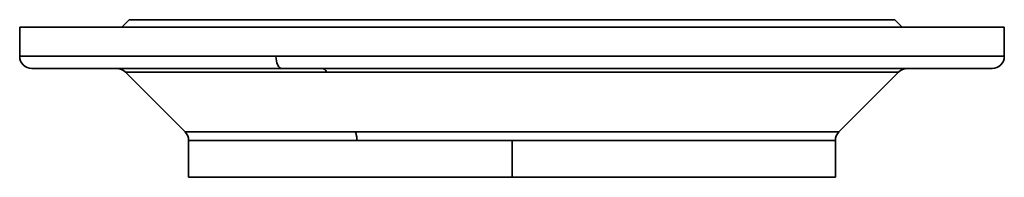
# Model space of a CAD drawing. Header units: inches. Extents: x 4301 to 6879, y 356 to 3146.
# Tile 4 of 16: x 5413 to 5818, y 1102 to 1166. Entities that reach past the tile are written whole.
import ezdxf

# ---------------------------------------------------------------- set-up
doc = ezdxf.new("R2010")
doc.units = ezdxf.units.IN
doc.header["$MEASUREMENT"] = 0

msp = doc.modelspace()

# ---------------------------------------------------------------- linework, layer by layer
at = {"color": 7, "lineweight": 35, "ltscale": 0.106066}
for p, q in [((5457.91, 1166.4), (5454.91, 1163.4)), ((5775.91, 1163.4), (5772.91, 1166.4)), ((5772.91, 1166.4), (5775.91, 1163.4))]:
    msp.add_line(p, q, dxfattribs=at)
at = {"color": 7, "lineweight": 35}
for p, q in [((5772.91, 1166.4), (5457.91, 1166.4)), ((5817.91, 1163.4), (5412.91, 1163.4)), ((5457.96, 1163.4), (5429.96, 1163.4)), ((5503.9, 1163.4), (5475.9, 1163.4)), ((5503.9, 1163.4), (5555.47, 1163.4)), ((5583.47, 1163.4), (5555.47, 1163.4)), ((5583.47, 1163.4), (5647.35, 1163.4)), ((5675.35, 1163.4), (5647.35, 1163.4)), ((5675.35, 1163.4), (5726.92, 1163.4)), ((5754.92, 1163.4), (5726.92, 1163.4)), ((5800.86, 1163.4), (5772.86, 1163.4)), ((5412.91, 1151.4), (5518.32, 1151.4)), ((5412.91, 1151.4), (5518.32, 1151.4)), ((5518.32, 1151.4), (5817.91, 1151.4)), ((5518.32, 1151.4), (5793.12, 1151.4)), ((5793.12, 1151.4), (5817.91, 1151.4)), ((5520.72, 1146.4), (5417.91, 1146.4)), ((5457.96, 1146.4), (5429.96, 1146.4)), ((5452.84, 1146.4), (5429.96, 1146.4)), ((5429.96, 1146.4), (5452.84, 1146.4)), ((5429.96, 1146.4), (5457.96, 1146.4)), ((5537.47, 1146.4), (5452.84, 1146.4)), ((5503.9, 1146.4), (5475.9, 1146.4)), ((5475.9, 1146.4), (5503.9, 1146.4)), ((5788.73, 1146.4), (5520.72, 1146.4)), ((5758.08, 1146.4), (5537.47, 1146.4)), ((5583.47, 1146.4), (5555.47, 1146.4)), ((5555.47, 1146.4), (5583.47, 1146.4)), ((5675.35, 1146.4), (5647.35, 1146.4)), ((5647.35, 1146.4), (5675.35, 1146.4)), ((5754.92, 1146.4), (5726.92, 1146.4)), ((5726.92, 1146.4), (5754.92, 1146.4)), ((5800.86, 1146.4), (5772.86, 1146.4)), ((5772.86, 1146.4), (5800.86, 1146.4)), ((5777.94, 1146.4), (5812.91, 1146.4)), ((5800.86, 1146.4), (5777.98, 1146.4)), ((5777.98, 1146.4), (5800.86, 1146.4)), ((5456.37, 1144.94), (5480.94, 1120.37)), ((5539.16, 1144.94), (5456.37, 1144.94)), ((5456.37, 1144.94), (5539.16, 1144.94)), ((5480.94, 1120.37), (5456.37, 1144.94)), ((5774.44, 1144.94), (5539.16, 1144.94)), ((5539.16, 1144.94), (5754.98, 1144.94)), ((5749.87, 1120.37), (5774.44, 1144.94)), ((5774.44, 1144.94), (5749.87, 1120.37)), ((5480.94, 1120.37), (5550.94, 1120.37)), ((5550.94, 1120.37), (5480.94, 1120.37)), ((5550.94, 1120.37), (5749.87, 1120.37)), ((5749.87, 1120.37), (5550.94, 1120.37)), ((5482.41, 1116.83), (5551.64, 1116.83)), ((5551.64, 1116.83), (5482.41, 1116.83)), ((5551.64, 1116.83), (5615.41, 1116.83)), ((5615.41, 1116.83), (5551.64, 1116.83)), ((5748.41, 1116.83), (5615.41, 1116.83)), ((5615.41, 1116.83), (5748.41, 1116.83)), ((5482.41, 1101.76), (5551.64, 1101.76)), ((5551.64, 1101.76), (5615.41, 1101.76)), ((5615.41, 1101.76), (5748.41, 1101.76))]:
    msp.add_line(p, q, dxfattribs=at)
at = {"color": 7, "lineweight": 35, "ltscale": 0.018961}
for p, q in [((5458.67, 1166.4), (5457.91, 1166.4)), ((5772.91, 1166.4), (5772.15, 1166.4))]:
    msp.add_line(p, q, dxfattribs=at)
at = {"color": 7, "lineweight": 35, "ltscale": 0.056697}
for p, q in [((5460.93, 1166.4), (5458.67, 1166.4)), ((5772.15, 1166.4), (5769.88, 1166.4))]:
    msp.add_line(p, q, dxfattribs=at)
at = {"color": 7, "lineweight": 35, "ltscale": 0.09389}
msp.add_line((5464.69, 1166.4), (5460.93, 1166.4), dxfattribs=at)
at = {"color": 7, "lineweight": 35, "ltscale": 0.130177}
for p, q in [((5469.9, 1166.4), (5464.69, 1166.4)), ((5766.13, 1166.4), (5760.92, 1166.4))]:
    msp.add_line(p, q, dxfattribs=at)
at = {"color": 7, "lineweight": 35, "ltscale": 0.165211}
for p, q in [((5476.51, 1166.4), (5469.9, 1166.4)), ((5760.92, 1166.4), (5754.31, 1166.4))]:
    msp.add_line(p, q, dxfattribs=at)
at = {"color": 7, "lineweight": 35, "ltscale": 0.198653}
for p, q in [((5484.45, 1166.4), (5476.51, 1166.4)), ((5754.31, 1166.4), (5746.36, 1166.4))]:
    msp.add_line(p, q, dxfattribs=at)
at = {"color": 7, "lineweight": 35, "ltscale": 0.230183}
for p, q in [((5493.66, 1166.4), (5484.45, 1166.4)), ((5746.36, 1166.4), (5737.16, 1166.4))]:
    msp.add_line(p, q, dxfattribs=at)
at = {"color": 7, "lineweight": 35, "ltscale": 0.259496}
for p, q in [((5504.04, 1166.4), (5493.66, 1166.4)), ((5737.16, 1166.4), (5726.78, 1166.4))]:
    msp.add_line(p, q, dxfattribs=at)
at = {"color": 7, "lineweight": 35, "ltscale": 0.28631}
for p, q in [((5515.49, 1166.4), (5504.04, 1166.4)), ((5726.78, 1166.4), (5715.33, 1166.4))]:
    msp.add_line(p, q, dxfattribs=at)
at = {"color": 7, "lineweight": 35, "ltscale": 0.310365}
for p, q in [((5527.91, 1166.4), (5515.49, 1166.4)), ((5715.33, 1166.4), (5702.91, 1166.4))]:
    msp.add_line(p, q, dxfattribs=at)
at = {"color": 7, "lineweight": 35, "ltscale": 0.331433}
for p, q in [((5541.16, 1166.4), (5527.91, 1166.4)), ((5702.91, 1166.4), (5689.65, 1166.4))]:
    msp.add_line(p, q, dxfattribs=at)
at = {"color": 7, "lineweight": 35, "ltscale": 0.349309}
for p, q in [((5555.14, 1166.4), (5541.16, 1166.4)), ((5689.65, 1166.4), (5675.68, 1166.4))]:
    msp.add_line(p, q, dxfattribs=at)
at = {"color": 7, "lineweight": 35, "ltscale": 0.36382}
for p, q in [((5569.69, 1166.4), (5555.14, 1166.4)), ((5675.68, 1166.4), (5661.13, 1166.4))]:
    msp.add_line(p, q, dxfattribs=at)
at = {"color": 7, "lineweight": 35, "ltscale": 0.374828}
for p, q in [((5584.68, 1166.4), (5569.69, 1166.4)), ((5661.13, 1166.4), (5646.14, 1166.4))]:
    msp.add_line(p, q, dxfattribs=at)
at = {"color": 7, "lineweight": 35, "ltscale": 0.382227}
for p, q in [((5599.97, 1166.4), (5584.68, 1166.4)), ((5646.14, 1166.4), (5630.85, 1166.4))]:
    msp.add_line(p, q, dxfattribs=at)
at = {"color": 7, "lineweight": 35, "ltscale": 0.385942}
for p, q in [((5615.41, 1166.4), (5599.97, 1166.4)), ((5630.85, 1166.4), (5615.41, 1166.4))]:
    msp.add_line(p, q, dxfattribs=at)
at = {"color": 7, "lineweight": 35, "ltscale": 0.093889}
msp.add_line((5769.88, 1166.4), (5766.13, 1166.4), dxfattribs=at)
at = {"color": 7, "lineweight": 35, "ltscale": 0.3}
for p, q in [((5412.91, 1151.4), (5412.91, 1163.4)), ((5412.91, 1151.4), (5412.91, 1163.4)), ((5817.91, 1163.4), (5817.91, 1151.4)), ((5817.91, 1151.4), (5817.91, 1163.4))]:
    msp.add_line(p, q, dxfattribs=at)
at = {"color": 7, "lineweight": 35, "ltscale": 0.024377}
for p, q in [((5412.91, 1163.4), (5413.88, 1163.4)), ((5816.93, 1163.4), (5817.91, 1163.4))]:
    msp.add_line(p, q, dxfattribs=at)
at = {"color": 7, "lineweight": 35, "ltscale": 0.072897}
for p, q in [((5413.88, 1163.4), (5416.8, 1163.4)), ((5814.02, 1163.4), (5816.93, 1163.4))]:
    msp.add_line(p, q, dxfattribs=at)
at = {"color": 7, "lineweight": 35, "ltscale": 0.120715}
for p, q in [((5416.8, 1163.4), (5421.63, 1163.4)), ((5809.19, 1163.4), (5814.02, 1163.4))]:
    msp.add_line(p, q, dxfattribs=at)
at = {"color": 7, "lineweight": 35, "ltscale": 0.16737}
msp.add_line((5421.63, 1163.4), (5428.32, 1163.4), dxfattribs=at)
at = {"color": 7, "lineweight": 35, "ltscale": 0.212414}
msp.add_line((5428.32, 1163.4), (5436.82, 1163.4), dxfattribs=at)
at = {"color": 7, "lineweight": 35, "ltscale": 0.255412}
for p, q in [((5436.82, 1163.4), (5447.04, 1163.4)), ((5783.78, 1163.4), (5794, 1163.4))]:
    msp.add_line(p, q, dxfattribs=at)
at = {"color": 7, "lineweight": 35, "ltscale": 0.29595}
msp.add_line((5447.04, 1163.4), (5458.87, 1163.4), dxfattribs=at)
at = {"color": 7, "lineweight": 35, "ltscale": 0.448511}
for p, q in [((5457.96, 1163.4), (5475.9, 1163.4)), ((5754.92, 1163.4), (5772.86, 1163.4))]:
    msp.add_line(p, q, dxfattribs=at)
at = {"color": 7, "lineweight": 35, "ltscale": 0.333637}
msp.add_line((5458.87, 1163.4), (5472.22, 1163.4), dxfattribs=at)
at = {"color": 7, "lineweight": 35, "ltscale": 0.368111}
for p, q in [((5472.22, 1163.4), (5486.94, 1163.4)), ((5743.87, 1163.4), (5758.6, 1163.4))]:
    msp.add_line(p, q, dxfattribs=at)
at = {"color": 7, "lineweight": 35, "ltscale": 0.399042}
for p, q in [((5486.94, 1163.4), (5502.91, 1163.4)), ((5727.91, 1163.4), (5743.87, 1163.4))]:
    msp.add_line(p, q, dxfattribs=at)
at = {"color": 7, "lineweight": 35, "ltscale": 0.426129}
for p, q in [((5502.91, 1163.4), (5519.95, 1163.4)), ((5710.87, 1163.4), (5727.91, 1163.4))]:
    msp.add_line(p, q, dxfattribs=at)
at = {"color": 7, "lineweight": 35, "ltscale": 0.44911}
for p, q in [((5519.95, 1163.4), (5537.91, 1163.4)), ((5692.9, 1163.4), (5710.87, 1163.4))]:
    msp.add_line(p, q, dxfattribs=at)
at = {"color": 7, "lineweight": 35, "ltscale": 0.467769}
for p, q in [((5537.91, 1163.4), (5556.63, 1163.4)), ((5674.19, 1163.4), (5692.9, 1163.4))]:
    msp.add_line(p, q, dxfattribs=at)
at = {"color": 7, "lineweight": 35, "ltscale": 0.481921}
for p, q in [((5556.63, 1163.4), (5575.9, 1163.4)), ((5654.91, 1163.4), (5674.19, 1163.4))]:
    msp.add_line(p, q, dxfattribs=at)
at = {"color": 7, "lineweight": 35, "ltscale": 0.491434}
for p, q in [((5575.9, 1163.4), (5595.56, 1163.4)), ((5635.26, 1163.4), (5654.91, 1163.4))]:
    msp.add_line(p, q, dxfattribs=at)
at = {"color": 7, "lineweight": 35, "ltscale": 0.496211}
for p, q in [((5595.56, 1163.4), (5615.41, 1163.4)), ((5615.41, 1163.4), (5635.26, 1163.4))]:
    msp.add_line(p, q, dxfattribs=at)
at = {"color": 7, "lineweight": 35, "ltscale": 0.333638}
msp.add_line((5758.6, 1163.4), (5771.94, 1163.4), dxfattribs=at)
at = {"color": 7, "lineweight": 35, "ltscale": 0.295949}
msp.add_line((5771.94, 1163.4), (5783.78, 1163.4), dxfattribs=at)
at = {"color": 7, "lineweight": 35, "ltscale": 0.212413}
msp.add_line((5794, 1163.4), (5802.49, 1163.4), dxfattribs=at)
at = {"color": 7, "lineweight": 35, "ltscale": 0.167371}
msp.add_line((5802.49, 1163.4), (5809.19, 1163.4), dxfattribs=at)
at = {"color": 7, "lineweight": 35, "ltscale": 0.027592}
msp.add_line((5419.01, 1146.4), (5417.91, 1146.4), dxfattribs=at)
at = {"color": 7, "lineweight": 35, "ltscale": 0.05177}
msp.add_line((5422.56, 1146.4), (5420.49, 1146.4), dxfattribs=at)
at = {"color": 7, "lineweight": 35, "ltscale": 0.057277}
msp.add_line((5424.85, 1146.4), (5422.56, 1146.4), dxfattribs=at)
at = {"color": 7, "lineweight": 35, "ltscale": 0.246538}
msp.add_line((5454.35, 1146.4), (5444.48, 1146.4), dxfattribs=at)
at = {"color": 7, "lineweight": 35, "ltscale": 0.136719}
msp.add_line((5464.94, 1146.4), (5459.47, 1146.4), dxfattribs=at)
at = {"color": 7, "lineweight": 35, "ltscale": 0.140061}
msp.add_line((5475.98, 1146.4), (5470.38, 1146.4), dxfattribs=at)
at = {"color": 7, "lineweight": 35, "ltscale": 0.144069}
msp.add_line((5487.25, 1146.4), (5481.48, 1146.4), dxfattribs=at)
at = {"color": 7, "lineweight": 35, "ltscale": 0.14224}
msp.add_line((5498.55, 1146.4), (5492.86, 1146.4), dxfattribs=at)
at = {"color": 7, "lineweight": 35, "ltscale": 0.136485}
msp.add_line((5504.01, 1146.4), (5498.55, 1146.4), dxfattribs=at)
at = {"color": 7, "lineweight": 35, "ltscale": 0.39892}
msp.add_line((5536.68, 1146.4), (5520.72, 1146.4), dxfattribs=at)
at = {"color": 7, "lineweight": 35, "ltscale": 0.429056}
msp.add_line((5553.84, 1146.4), (5536.68, 1146.4), dxfattribs=at)
at = {"color": 7, "lineweight": 35, "ltscale": 0.455678}
msp.add_line((5572.07, 1146.4), (5553.84, 1146.4), dxfattribs=at)
at = {"color": 7, "lineweight": 35, "ltscale": 0.477527}
msp.add_line((5591.17, 1146.4), (5572.07, 1146.4), dxfattribs=at)
at = {"color": 7, "lineweight": 35, "ltscale": 0.493422}
msp.add_line((5610.91, 1146.4), (5591.17, 1146.4), dxfattribs=at)
at = {"color": 7, "lineweight": 35, "ltscale": 0.239632}
msp.add_line((5620.49, 1146.4), (5610.91, 1146.4), dxfattribs=at)
at = {"color": 7, "lineweight": 35, "ltscale": 0.208929}
msp.add_line((5631, 1146.4), (5622.64, 1146.4), dxfattribs=at)
at = {"color": 7, "lineweight": 35, "ltscale": 0.496735}
msp.add_line((5671.01, 1146.4), (5651.14, 1146.4), dxfattribs=at)
at = {"color": 7, "lineweight": 35, "ltscale": 0.481868}
msp.add_line((5690.29, 1146.4), (5671.01, 1146.4), dxfattribs=at)
at = {"color": 7, "lineweight": 35, "ltscale": 0.45945}
msp.add_line((5708.67, 1146.4), (5690.29, 1146.4), dxfattribs=at)
at = {"color": 7, "lineweight": 35, "ltscale": 0.430347}
msp.add_line((5725.88, 1146.4), (5708.67, 1146.4), dxfattribs=at)
at = {"color": 7, "lineweight": 35, "ltscale": 0.395726}
msp.add_line((5741.71, 1146.4), (5725.88, 1146.4), dxfattribs=at)
at = {"color": 7, "lineweight": 35, "ltscale": 0.356967}
msp.add_line((5755.99, 1146.4), (5741.71, 1146.4), dxfattribs=at)
at = {"color": 7, "lineweight": 35, "ltscale": 0.31553}
msp.add_line((5768.61, 1146.4), (5755.99, 1146.4), dxfattribs=at)
at = {"color": 7, "lineweight": 35, "ltscale": 0.497461}
msp.add_line((5777.98, 1146.4), (5758.08, 1146.4), dxfattribs=at)
at = {"color": 7, "lineweight": 35, "ltscale": 0.272847}
msp.add_line((5779.52, 1146.4), (5768.61, 1146.4), dxfattribs=at)
at = {"color": 7, "lineweight": 35, "ltscale": 0.230228}
msp.add_line((5788.73, 1146.4), (5779.52, 1146.4), dxfattribs=at)
at = {"color": 7, "lineweight": 35, "ltscale": 0.000949}
msp.add_line((5792.85, 1146.4), (5792.81, 1146.4), dxfattribs=at)
at = {"color": 7, "lineweight": 35, "ltscale": 0.000731}
msp.add_line((5800.03, 1146.4), (5800, 1146.4), dxfattribs=at)
at = {"color": 7, "lineweight": 35, "ltscale": 0.013353}
msp.add_line((5806.21, 1146.4), (5805.68, 1146.4), dxfattribs=at)
at = {"color": 7, "lineweight": 35, "ltscale": 0.035661}
msp.add_line((5811.42, 1146.4), (5809.99, 1146.4), dxfattribs=at)
at = {"color": 7, "lineweight": 35, "ltscale": 0.01188}
msp.add_line((5812.86, 1146.4), (5812.38, 1146.4), dxfattribs=at)
at = {"color": 7, "lineweight": 35, "ltscale": 0.486717}
msp.add_line((5754.98, 1144.94), (5774.44, 1144.94), dxfattribs=at)
at = {"color": 7, "lineweight": 35, "ltscale": 0.376749}
for p, q in [((5482.41, 1116.83), (5482.41, 1101.76)), ((5615.41, 1101.76), (5615.41, 1116.83)), ((5615.41, 1101.76), (5615.41, 1116.83)), ((5748.41, 1116.83), (5748.41, 1101.76))]:
    msp.add_line(p, q, dxfattribs=at)
at = {"color": 7, "lineweight": 35}
for points in [[(5550.94, 1120.37), (5551.03, 1120.18), (5551.1, 1119.99), (5551.18, 1119.8), (5551.25, 1119.59), (5551.31, 1119.38), (5551.37, 1119.17), (5551.42, 1118.95), (5551.45, 1118.82), (5551.47, 1118.69), (5551.5, 1118.56), (5551.52, 1118.43), (5551.56, 1118.16), (5551.59, 1117.89), (5551.61, 1117.62), (5551.63, 1117.36), (5551.64, 1117.09), (5551.64, 1116.83)], [(5551.64, 1116.83), (5551.64, 1117.11), (5551.63, 1117.39), (5551.61, 1117.66), (5551.58, 1117.94), (5551.57, 1118.08), (5551.55, 1118.22), (5551.51, 1118.45), (5551.47, 1118.69), (5551.43, 1118.91), (5551.37, 1119.14), (5551.31, 1119.36), (5551.25, 1119.58), (5551.18, 1119.78), (5551.11, 1119.99), (5551.03, 1120.18), (5550.99, 1120.27), (5550.94, 1120.37)]]:
    msp.add_lwpolyline(points, dxfattribs=at)
for centre, start, end in [((5417.91, 1151.4), 180, 270), ((5812.91, 1151.4), 270, 0), ((5452.84, 1141.4), 45.0003, 89.9799), ((5777.98, 1141.4), 90.0417, 134.9999), ((5477.41, 1116.83), 0, 45), ((5753.41, 1116.83), 135, 180)]:
    msp.add_arc(centre, 5, start, end, dxfattribs=at)
for centre, start_param, end_param in [((5520.72, 1151.4), 1.570796, 3.141593), ((5520.72, 1151.4), 1.570796, 3.141593), ((5537.47, 1141.4), 5.497787, 6.283185), ((5537.47, 1141.4), 5.497787, 6.283185)]:
    msp.add_ellipse(centre, major_axis=(0, 5), ratio=0.479426, start_param=start_param, end_param=end_param, dxfattribs=at)

doc.saveas('drawing.dxf')
